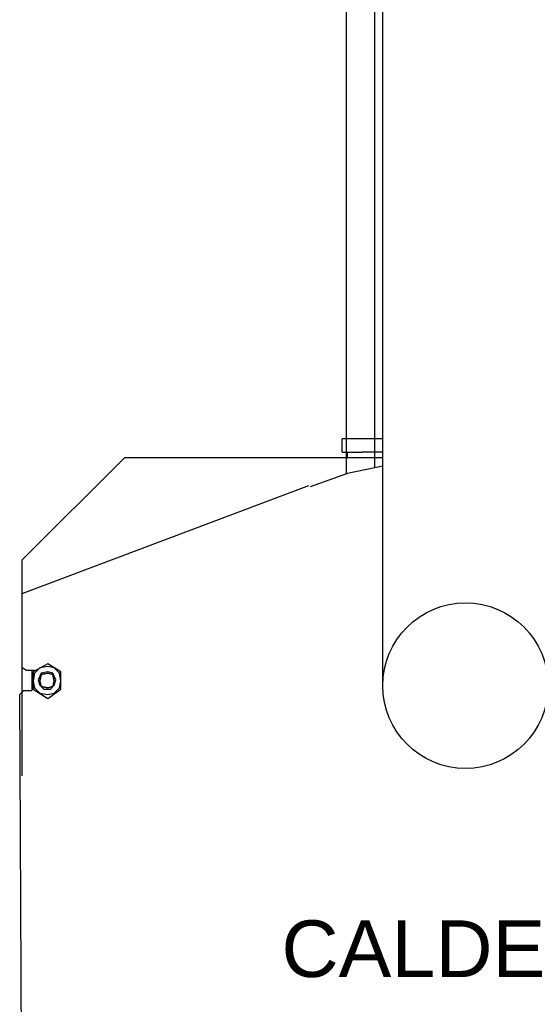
# Model space of a CAD drawing. Header units: metres. Extents: x -44 to 208, y -13 to 238.
# Tile 138 of 154: x 119.841 to 120.572, y 92.222 to 93.612. Entities that reach past the tile are written whole.
import ezdxf

# ---------------------------------------------------------------- set-up
doc = ezdxf.new("R2010")
doc.units = ezdxf.units.M
doc.header["$MEASUREMENT"] = 0
for name, color, linetype in [('V_PB_Vapor_Saturado', 1, 'Continuous'), ('VIS-V04', 30, 'Continuous'), ('VIS-V06', 9, 'Continuous')]:
    doc.layers.add(name, color=color, linetype=linetype)
doc.styles.add('ARIAL', font='arial.ttf')

msp = doc.modelspace()

# ---------------------------------------------------------------- linework, layer by layer
at = {"layer": 'V_PB_Vapor_Saturado'}
msp.add_line((120.3425, 92.9796), (120.3425, 94.8871), dxfattribs=at)
at = {"layer": 'VIS-V04'}
msp.add_line((120.3538, 92.6718), (120.3538, 97.1169), dxfattribs=at)
for points in [[(120.2966, 93.0018), (120.2966, 93.0206)], [(120.3538, 93.0206), (120.2966, 93.0206)], [(119.8447, 92.8493), (119.9897, 92.9943), (120.3538, 92.9943)], [(120.2966, 93.0018), (120.3248, 93.0018)], [(120.3041, 92.9943), (120.3041, 93.0018)], [(120.3538, 93.0018), (120.3248, 93.0018)], [(120.3538, 92.982), (120.3041, 92.9717), (120.2514, 92.9528)], [(119.8617, 92.693), (119.8504, 92.693), (119.8447, 92.6968), (119.8447, 92.8022), (120.2495, 92.9547)], [(119.8447, 92.8022), (119.8447, 92.8493)], [(119.8598, 92.6912), (119.8598, 92.6667), (119.8805, 92.6535), (119.8993, 92.6667), (119.8993, 92.6912), (119.8805, 92.7025), (119.8598, 92.6912)], [(119.8447, 92.5446), (119.8447, 92.6968)], [(119.8579, 92.693), (119.8579, 92.6648)], [(119.8805, 92.6987), (119.8692, 92.6968), (119.8617, 92.6893), (119.8598, 92.678), (119.8617, 92.6686), (119.8692, 92.661), (119.8805, 92.6592), (119.8899, 92.661), (119.8974, 92.6686), (119.8993, 92.678), (119.8974, 92.6893), (119.8899, 92.6968), (119.8805, 92.6987)], [(119.8805, 92.6912), (119.8711, 92.6893), (119.8673, 92.6799), (119.8692, 92.6723), (119.8749, 92.6667), (119.8843, 92.6667), (119.8899, 92.6723), (119.8918, 92.6799), (119.888, 92.6893), (119.8805, 92.6912)], [(119.8805, 92.6893), (119.888, 92.6874), (119.8899, 92.678), (119.888, 92.6705), (119.8805, 92.6686), (119.8711, 92.6705), (119.8692, 92.678), (119.8711, 92.6874), (119.8805, 92.6893), (119.8711, 92.6874), (119.8692, 92.678), (119.8711, 92.6705), (119.8805, 92.6686), (119.888, 92.6705), (119.8899, 92.678), (119.888, 92.6874), (119.8805, 92.6893)], [(119.8579, 91.961), (119.8466, 91.9634), (119.8447, 91.9667), (119.841, 92.6592), (119.8466, 92.6648), (119.8579, 92.6648)]]:
    msp.add_lwpolyline(points, dxfattribs=at)
msp.add_circle((120.4707, 92.6718), 0.1169, dxfattribs=at)
at = {"layer": 'VIS-V06', "color": 20, "true_color": 0xe63900}
for p, q in [((120.3425, 92.9796), (120.3425, 94.9518)), ((120.3025, 92.9711), (120.3025, 94.9118)), ((120.3025, 92.9711), (120.3025, 94.887))]:
    msp.add_line(p, q, dxfattribs=at)

# ---------------------------------------------------------------- texts
at = {"layer": 'VIS-V04', "insert": (120.7696, 92.3403), "char_height": 0.08, "width": 0.705362, "attachment_point": 3, "style": 'ARIAL'}
msp.add_mtext('CALDEIRA', dxfattribs=at)

doc.saveas('drawing.dxf')
